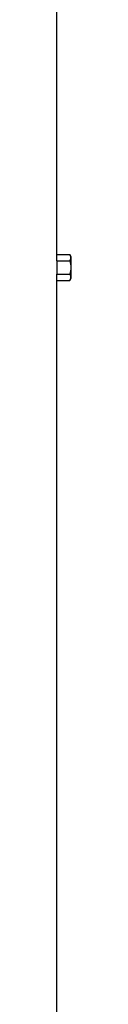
# Model space of a CAD drawing. Header units: millimetres. Extents: x 1491 to 2830, y 267 to 3578.
# Tile 8 of 12: x 2646 to 2658, y 1923 to 2750. Entities that reach past the tile are written whole.
import ezdxf

# ---------------------------------------------------------------- set-up
doc = ezdxf.new("R2010")
doc.units = ezdxf.units.MM

msp = doc.modelspace()

# ---------------------------------------------------------------- linework, layer by layer
at = {"color": 7, "linetype": 'Continuous', "lineweight": 25}
for p, q in [((2646.41, 2552.94), (2646.41, 2791.97)), ((2646.41, 2552.94), (2657.28, 2552.94)), ((2658.41, 2550.97), (2657.28, 2552.94)), ((2658.41, 2532.97), (2658.41, 2550.97)), ((2646.3, 2547.45), (2646.3, 2536.49)), ((2646.3, 2547.45), (2657.28, 2547.45)), ((2646.3, 2536.49), (2657.28, 2536.49)), ((2657.28, 2531), (2658.41, 2532.97)), ((2646.41, 1107.97), (2646.41, 2531)), ((2646.41, 2531), (2657.28, 2531))]:
    msp.add_line(p, q, dxfattribs=at)
for centre, start_param, end_param in [((2254.91, 2552.94), 6.258917, 6.283185), ((2254.91, 2531), 0, 0.024268)]:
    msp.add_ellipse(centre, major_axis=(391.5, 0), ratio=0.57735, start_param=start_param, end_param=end_param, dxfattribs=at)
for points, knots in [([(2657.28, 2547.45), (2657.53, 2547.9), (2657.75, 2548.35), (2658.04, 2549.27), (2658.12, 2549.73), (2658.12, 2550.43), (2658.1, 2550.66), (2658.03, 2551.12), (2657.97, 2551.35), (2657.75, 2552.04), (2657.53, 2552.49), (2657.28, 2552.94)], [0, 0, 0, 0, 0.25, 0.25, 0.5, 0.5, 0.625, 0.625, 0.75, 0.75, 1, 1, 1, 1]), ([(2657.28, 2547.45), (2657.53, 2546.56), (2657.75, 2545.65), (2658.04, 2543.82), (2658.12, 2542.9), (2658.12, 2541.04), (2658.04, 2540.1), (2657.75, 2538.27), (2657.53, 2537.37), (2657.28, 2536.49)], [0, 0, 0, 0, 0.25, 0.25, 0.5, 0.5, 0.75, 0.75, 1, 1, 1, 1]), ([(2657.28, 2531), (2657.53, 2531.45), (2657.75, 2531.9), (2658.04, 2532.81), (2658.12, 2533.27), (2658.12, 2533.97), (2658.1, 2534.2), (2658.03, 2534.67), (2657.97, 2534.9), (2657.75, 2535.58), (2657.53, 2536.04), (2657.28, 2536.49)], [0, 0, 0, 0, 0.25, 0.25, 0.5, 0.5, 0.625, 0.625, 0.75, 0.75, 1, 1, 1, 1])]:
    msp.add_open_spline(points, degree=3, knots=knots, dxfattribs=at)

doc.saveas('drawing.dxf')
